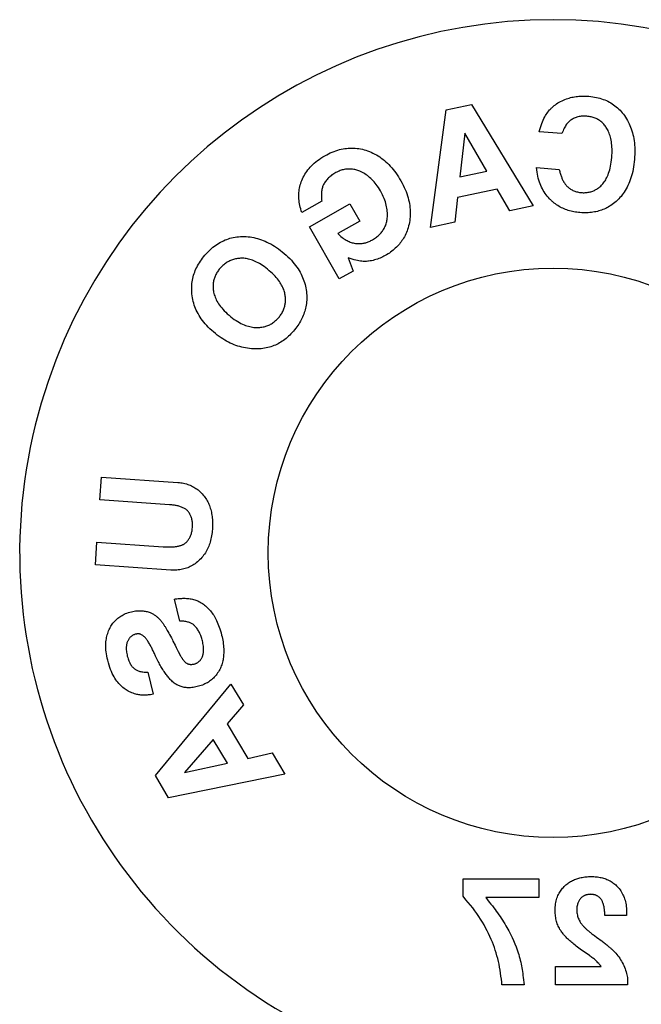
# Model space of a CAD drawing. Header units: inches. Extents: x 0 to 256, y 0 to 165.
# Tile 79 of 88: x 183.12 to 184.62, y 118.58 to 120.95. Entities that reach past the tile are written whole.
import ezdxf

# ---------------------------------------------------------------- set-up
doc = ezdxf.new("R2010")
doc.units = ezdxf.units.IN
doc.header["$LTSCALE"] = 14.05744
doc.header["$MEASUREMENT"] = 0
doc.linetypes.add('HIDDEN', pattern=[0.2, 0.1, -0.1])
doc.layers.get('0').update_dxf_attribs({"linetype": 'CONTINUOUS'})
doc.layers.add('DEFAULT_2', color=8, linetype='HIDDEN')

msp = doc.modelspace()

# ---------------------------------------------------------------- linework, layer by layer
at = {"color": 7, "linetype": 'Continuous'}
msp.add_circle((184.4058, 119.666), 0.6875, dxfattribs=at)
msp.add_arc((184.4058, 119.666), 1.2875, 297.7005, 242.2995, dxfattribs=at)
at = {"layer": 'DEFAULT_2', "color": 8, "linetype": 'HIDDEN'}
for p, q in [((184.1102, 120.4519), (184.148, 120.7358)), ((184.148, 120.7358), (184.2088, 120.7487)), ((184.2088, 120.7487), (184.3582, 120.5043)), ((184.1928, 120.6797), (184.1808, 120.5744)), ((184.2457, 120.5881), (184.1928, 120.6797)), ((184.4274, 120.6785), (184.3726, 120.683)), ((184.366, 120.5964), (184.4208, 120.5918)), ((184.1808, 120.5744), (184.2457, 120.5881)), ((184.2711, 120.544), (184.1755, 120.5238)), ((184.3012, 120.4923), (184.2711, 120.544)), ((184.1755, 120.5238), (184.169, 120.4643)), ((183.8476, 120.515), (183.7998, 120.4879)), ((183.8179, 120.4537), (183.9156, 120.5091)), ((183.9156, 120.5091), (183.9395, 120.467)), ((184.3582, 120.5043), (184.3012, 120.4923)), ((183.8894, 120.3274), (183.8179, 120.4537)), ((183.9395, 120.467), (183.8865, 120.437)), ((184.169, 120.4643), (184.1102, 120.4519)), ((183.9115, 120.3785), (183.9231, 120.3465)), ((183.9231, 120.3465), (183.8894, 120.3274)), ((183.3121, 119.7941), (183.3159, 119.8489)), ((183.3159, 119.8489), (183.5004, 119.836)), ((183.4796, 119.7823), (183.3121, 119.7941)), ((183.3011, 119.6374), (183.3049, 119.6922)), ((183.3049, 119.6922), (183.4649, 119.681)), ((183.483, 119.6246), (183.3011, 119.6374)), ((183.5049, 119.501), (183.4918, 119.5544)), ((183.4744, 119.4788), (183.4762, 119.4758)), ((183.4762, 119.4758), (183.478, 119.4725)), ((183.478, 119.4725), (183.4799, 119.469)), ((183.4799, 119.469), (183.482, 119.465)), ((183.482, 119.465), (183.4844, 119.4606)), ((183.4882, 119.4532), (183.4935, 119.4428)), ((183.5012, 119.4279), (183.5068, 119.4175)), ((183.4277, 119.3779), (183.4408, 119.3245)), ((183.4458, 119.1282), (183.6284, 119.3489)), ((183.6284, 119.3489), (183.6583, 119.2988)), ((183.6583, 119.2988), (183.6191, 119.2536)), ((183.6191, 119.2536), (183.6693, 119.1698)), ((183.5857, 119.2153), (183.5162, 119.1355)), ((183.6197, 119.1583), (183.5857, 119.2153)), ((183.6693, 119.1698), (183.7276, 119.1829)), ((183.7276, 119.1829), (183.7585, 119.1313)), ((183.5162, 119.1355), (183.6197, 119.1583)), ((183.4777, 119.0748), (183.4458, 119.1282)), ((183.7585, 119.1313), (183.4777, 119.0748)), ((184.1886, 118.8367), (184.1886, 118.8786)), ((184.1886, 118.8786), (184.3715, 118.8786)), ((184.3715, 118.8786), (184.3715, 118.8336)), ((184.1956, 118.8286), (184.1886, 118.8367)), ((184.3715, 118.8336), (184.2433, 118.8336)), ((184.5831, 118.7901), (184.5309, 118.7901)), ((184.5833, 118.7946), (184.5832, 118.7933)), ((184.5832, 118.7933), (184.5832, 118.792)), ((184.5833, 118.7991), (184.5833, 118.7972)), ((184.5833, 118.7972), (184.5833, 118.7959)), ((184.5833, 118.7959), (184.5833, 118.7946)), ((184.5057, 118.742), (184.5117, 118.7376)), ((184.5117, 118.7376), (184.5157, 118.7347)), ((184.5157, 118.7347), (184.5196, 118.7318)), ((184.4115, 118.6226), (184.4115, 118.6676)), ((184.4115, 118.6676), (184.5223, 118.6676)), ((184.3359, 118.6226), (184.2825, 118.6226)), ((184.5858, 118.6226), (184.4115, 118.6226)), ((184.5858, 118.6311), (184.5858, 118.6226))]:
    msp.add_line(p, q, dxfattribs=at)
for points in [[(184.4058, 120.7436), (184.4086, 120.746), (184.4114, 120.7482), (184.4144, 120.7503), (184.4175, 120.7524), (184.4207, 120.7543), (184.4241, 120.7562), (184.4275, 120.7579), (184.431, 120.7595), (184.4346, 120.761), (184.4382, 120.7624)], [(184.4382, 120.7624), (184.4415, 120.7634), (184.4447, 120.7644), (184.448, 120.7653), (184.4513, 120.7661), (184.4546, 120.7667), (184.458, 120.7673), (184.4614, 120.7678), (184.4647, 120.7683), (184.4681, 120.7686), (184.4715, 120.7688), (184.4749, 120.769), (184.4784, 120.769), (184.4819, 120.769), (184.4854, 120.7689), (184.489, 120.7688), (184.4926, 120.7685)], [(184.4926, 120.7685), (184.4972, 120.7681), (184.5016, 120.7675), (184.5061, 120.7668), (184.5105, 120.7659), (184.5148, 120.7649), (184.5191, 120.7638), (184.5232, 120.7626), (184.5271, 120.7612), (184.531, 120.7597), (184.5347, 120.7581), (184.5383, 120.7564), (184.5418, 120.7546), (184.5453, 120.7526), (184.5487, 120.7505), (184.552, 120.7483), (184.5553, 120.7459), (184.5585, 120.7433), (184.5616, 120.7407), (184.5646, 120.7378), (184.5676, 120.7349), (184.5704, 120.7318), (184.5731, 120.7286), (184.5757, 120.7254), (184.5782, 120.722)], [(184.3726, 120.683), (184.374, 120.6884), (184.3755, 120.6935), (184.3771, 120.6983), (184.3787, 120.7029), (184.3804, 120.7072), (184.3822, 120.7112), (184.384, 120.715), (184.3858, 120.7186), (184.3877, 120.7219), (184.3896, 120.725), (184.3916, 120.7279), (184.3936, 120.7306), (184.3956, 120.7332), (184.3976, 120.7355)], [(184.3976, 120.7355), (184.3989, 120.737), (184.4003, 120.7384), (184.4016, 120.7397), (184.403, 120.7411), (184.4044, 120.7424), (184.4058, 120.7436)], [(184.4875, 120.7204), (184.4849, 120.7205), (184.4822, 120.7206), (184.4794, 120.7206), (184.4766, 120.7205), (184.4739, 120.7203), (184.4712, 120.72), (184.4686, 120.7195), (184.466, 120.719), (184.4636, 120.7183), (184.4613, 120.7176), (184.4591, 120.7167), (184.4569, 120.7158), (184.4549, 120.7148), (184.4529, 120.7137), (184.4509, 120.7125), (184.4491, 120.7112), (184.4472, 120.7098), (184.4454, 120.7083), (184.4437, 120.7066), (184.442, 120.7049), (184.4403, 120.703), (184.4387, 120.7009), (184.4371, 120.6988), (184.4356, 120.6965), (184.4341, 120.694), (184.4327, 120.6913), (184.4313, 120.6884), (184.4299, 120.6854), (184.4286, 120.682), (184.4274, 120.6785)], [(184.5357, 120.691), (184.5344, 120.6931), (184.533, 120.6952), (184.5315, 120.6972), (184.53, 120.6992), (184.5284, 120.701), (184.5268, 120.7028), (184.525, 120.7045), (184.5233, 120.7062), (184.5215, 120.7077), (184.5196, 120.7091), (184.5177, 120.7104), (184.5158, 120.7117), (184.5138, 120.7128), (184.5118, 120.7139), (184.5097, 120.7149), (184.5075, 120.7158), (184.5052, 120.7167), (184.5028, 120.7175), (184.5004, 120.7182), (184.4979, 120.7188), (184.4954, 120.7193), (184.4928, 120.7198), (184.4902, 120.7201), (184.4875, 120.7204)], [(184.5782, 120.722), (184.5808, 120.7183), (184.5832, 120.7144), (184.5855, 120.7105), (184.5876, 120.7065), (184.5896, 120.7024), (184.5915, 120.6982), (184.5932, 120.694), (184.5948, 120.6896), (184.5963, 120.6852), (184.5976, 120.6806), (184.5988, 120.676), (184.5999, 120.6712), (184.6008, 120.6663), (184.6016, 120.6612), (184.6022, 120.6561), (184.6027, 120.6508), (184.6031, 120.6454), (184.6033, 120.6398), (184.6033, 120.6341), (184.6032, 120.6283), (184.6029, 120.6223), (184.6025, 120.6163)], [(184.5477, 120.6206), (184.5481, 120.6261), (184.5483, 120.6314), (184.5484, 120.6365), (184.5483, 120.6414), (184.5481, 120.646), (184.5478, 120.6504), (184.5473, 120.6547), (184.5467, 120.6588), (184.546, 120.6626), (184.5452, 120.6664), (184.5444, 120.6699), (184.5434, 120.6733), (184.5423, 120.6766), (184.5411, 120.6797), (184.5399, 120.6827), (184.5386, 120.6856), (184.5372, 120.6884), (184.5357, 120.691)], [(183.855, 120.625), (183.8594, 120.6274), (183.8637, 120.6296), (183.8682, 120.6317), (183.8726, 120.6337), (183.8771, 120.6355), (183.8816, 120.6371), (183.886, 120.6385), (183.8903, 120.6397), (183.8946, 120.6408), (183.8988, 120.6416), (183.9029, 120.6423), (183.9071, 120.6429), (183.9113, 120.6433), (183.9156, 120.6436), (183.9199, 120.6436), (183.9242, 120.6436), (183.9284, 120.6433), (183.9327, 120.6429), (183.937, 120.6423), (183.9413, 120.6415), (183.9455, 120.6406), (183.9496, 120.6395), (183.9538, 120.6383), (183.9578, 120.6369)], [(183.7994, 120.5653), (183.8011, 120.5692), (183.8029, 120.573), (183.8048, 120.5767), (183.8069, 120.5803), (183.8092, 120.5838), (183.8116, 120.5873), (183.8141, 120.5907), (183.8168, 120.5941), (183.8197, 120.5974), (183.8228, 120.6006), (183.826, 120.6039), (183.8295, 120.607), (183.8332, 120.6101), (183.837, 120.6132), (183.8411, 120.6162), (183.8455, 120.6192), (183.8501, 120.6221), (183.855, 120.625)], [(183.9578, 120.6369), (183.9624, 120.6352), (183.9668, 120.6333), (183.9712, 120.6313), (183.9754, 120.6292), (183.9795, 120.6269), (183.9835, 120.6245), (183.9874, 120.622), (183.9913, 120.6193), (183.995, 120.6165), (183.9987, 120.6135), (184.0024, 120.6103), (184.006, 120.607), (184.0095, 120.6036), (184.013, 120.5999), (184.0164, 120.5961), (184.0197, 120.5921), (184.023, 120.588), (184.0262, 120.5837), (184.0294, 120.5791), (184.0325, 120.5744), (184.0355, 120.5695), (184.0385, 120.5644)], [(184.5243, 120.5554), (184.5261, 120.5575), (184.5279, 120.5597), (184.5296, 120.5621), (184.5313, 120.5645), (184.5329, 120.5671), (184.5344, 120.5699), (184.5359, 120.5728), (184.5374, 120.5759), (184.5388, 120.5792), (184.5401, 120.5828), (184.5414, 120.5866), (184.5426, 120.5906), (184.5437, 120.5949), (184.5447, 120.5995), (184.5456, 120.6044), (184.5465, 120.6096), (184.5471, 120.615), (184.5477, 120.6206)], [(184.6025, 120.6163), (184.6019, 120.61), (184.6012, 120.6039), (184.6003, 120.5981), (184.5993, 120.5925), (184.5981, 120.587), (184.5969, 120.5817), (184.5955, 120.5766), (184.594, 120.5716), (184.5923, 120.5668), (184.5906, 120.5621), (184.5887, 120.5576), (184.5867, 120.5532), (184.5846, 120.549), (184.5824, 120.545), (184.5802, 120.5411), (184.5778, 120.5373), (184.5753, 120.5337), (184.5727, 120.5303), (184.57, 120.5269), (184.5672, 120.5238), (184.5644, 120.5207), (184.5614, 120.5177)], [(183.9397, 120.5875), (183.9373, 120.5884), (183.9348, 120.5893), (183.9323, 120.5902), (183.9297, 120.5909), (183.9272, 120.5915), (183.9246, 120.592), (183.922, 120.5924), (183.9195, 120.5927), (183.917, 120.5929), (183.9144, 120.5929), (183.9119, 120.5929), (183.9095, 120.5928), (183.907, 120.5925), (183.9045, 120.5922), (183.902, 120.5918), (183.8995, 120.5912), (183.897, 120.5906), (183.8945, 120.5898), (183.8919, 120.589), (183.8893, 120.588), (183.8868, 120.5869), (183.8842, 120.5857), (183.8817, 120.5844), (183.8792, 120.5831)], [(184.3974, 120.521), (184.3946, 120.524), (184.3919, 120.5272), (184.3894, 120.5305), (184.3869, 120.534), (184.3846, 120.5375), (184.3823, 120.5411), (184.3802, 120.5449), (184.3783, 120.5489), (184.3764, 120.5529), (184.3747, 120.5572), (184.3731, 120.5615), (184.3716, 120.566), (184.3703, 120.5707), (184.3691, 120.5755), (184.3681, 120.5805), (184.3672, 120.5856), (184.3665, 120.5909), (184.366, 120.5964)], [(184.4208, 120.5918), (184.4213, 120.5894), (184.4219, 120.5871), (184.4225, 120.5848), (184.4232, 120.5826), (184.4238, 120.5805), (184.4245, 120.5784), (184.4252, 120.5764), (184.4259, 120.5744), (184.4267, 120.5725), (184.4274, 120.5706), (184.4282, 120.5688), (184.429, 120.5671), (184.4298, 120.5654), (184.4307, 120.5638), (184.4315, 120.5623), (184.4324, 120.5608), (184.4333, 120.5593), (184.4343, 120.5578), (184.4353, 120.5564), (184.4364, 120.555), (184.4375, 120.5537), (184.4387, 120.5523), (184.4399, 120.5511), (184.4412, 120.5498)], [(183.8792, 120.5831), (183.8768, 120.5817), (183.8744, 120.5801), (183.8721, 120.5786), (183.8699, 120.5769), (183.8678, 120.5752), (183.8658, 120.5735), (183.8639, 120.5716), (183.862, 120.5698), (183.8603, 120.5678), (183.8587, 120.5659), (183.8571, 120.5638), (183.8557, 120.5618), (183.8543, 120.5597), (183.853, 120.5576)], [(183.989, 120.5402), (183.9866, 120.5443), (183.9841, 120.5483), (183.9816, 120.552), (183.9791, 120.5555), (183.9765, 120.5589), (183.9739, 120.562), (183.9712, 120.5649), (183.9686, 120.5677), (183.9659, 120.5703), (183.9631, 120.5728), (183.9604, 120.5751), (183.9576, 120.5772), (183.9547, 120.5793), (183.9518, 120.5812), (183.9488, 120.5829), (183.9459, 120.5846), (183.9428, 120.5861), (183.9397, 120.5875)], [(183.7998, 120.4879), (183.7982, 120.4923), (183.7969, 120.4965), (183.7957, 120.5007), (183.7947, 120.5048), (183.7939, 120.5089), (183.7932, 120.5129), (183.7927, 120.5168), (183.7923, 120.5207), (183.7921, 120.5246), (183.792, 120.5284), (183.7921, 120.5322), (183.7923, 120.536), (183.7927, 120.5397), (183.7932, 120.5434), (183.7939, 120.5471), (183.7947, 120.5508), (183.7956, 120.5544), (183.7967, 120.5581), (183.798, 120.5617), (183.7994, 120.5653)], [(183.853, 120.5576), (183.8521, 120.5559), (183.8513, 120.5541), (183.8505, 120.5522), (183.8497, 120.5503), (183.8491, 120.5482), (183.8485, 120.5461), (183.848, 120.5438), (183.8475, 120.5413), (183.8471, 120.5387), (183.8468, 120.5359), (183.8467, 120.5329), (183.8466, 120.5297), (183.8466, 120.5263), (183.8468, 120.5227), (183.8471, 120.5189), (183.8476, 120.515)], [(184.0385, 120.5644), (184.0415, 120.5591), (184.0442, 120.5538), (184.0466, 120.5486), (184.0489, 120.5435), (184.0509, 120.5385), (184.0528, 120.5335), (184.0544, 120.5286), (184.0559, 120.5237), (184.0572, 120.5189), (184.0583, 120.5141), (184.0592, 120.5093), (184.06, 120.5046), (184.0605, 120.5), (184.0609, 120.4954), (184.0612, 120.4908), (184.0612, 120.4863), (184.0611, 120.4818), (184.0608, 120.4774), (184.0604, 120.4729), (184.0598, 120.4686), (184.0591, 120.4642), (184.0582, 120.4599)], [(184.4412, 120.5498), (184.4429, 120.5484), (184.4446, 120.547), (184.4463, 120.5457), (184.4482, 120.5445), (184.45, 120.5433), (184.452, 120.5423), (184.454, 120.5413), (184.456, 120.5404), (184.4581, 120.5395), (184.4603, 120.5388), (184.4625, 120.5381), (184.4648, 120.5375), (184.4671, 120.537), (184.4694, 120.5366), (184.4717, 120.5363), (184.4741, 120.5361)], [(184.4741, 120.5361), (184.4765, 120.5359), (184.4789, 120.5358), (184.4813, 120.5358), (184.4837, 120.5359), (184.4861, 120.5361), (184.4885, 120.5363), (184.4908, 120.5367), (184.493, 120.5371), (184.4952, 120.5376), (184.4974, 120.5382), (184.4995, 120.5388), (184.5016, 120.5396), (184.5036, 120.5404), (184.5056, 120.5413), (184.5076, 120.5423), (184.5095, 120.5434), (184.5115, 120.5446), (184.5134, 120.5459), (184.5153, 120.5472), (184.5172, 120.5487), (184.5191, 120.5503), (184.5209, 120.5519), (184.5226, 120.5536), (184.5243, 120.5554)], [(184.0052, 120.4712), (184.0057, 120.4743), (184.006, 120.4776), (184.0061, 120.4808), (184.0062, 120.4841), (184.0061, 120.4875), (184.0058, 120.4909), (184.0054, 120.4945), (184.0049, 120.4981), (184.0042, 120.5018), (184.0033, 120.5056), (184.0023, 120.5095), (184.001, 120.5135), (183.9996, 120.5177), (183.9979, 120.522), (183.996, 120.5264), (183.9939, 120.5309), (183.9916, 120.5355), (183.989, 120.5402)], [(184.4058, 120.5131), (184.4044, 120.5143), (184.403, 120.5155), (184.4016, 120.5168), (184.4002, 120.5182), (184.3988, 120.5196), (184.3974, 120.521)], [(184.4708, 120.4878), (184.4672, 120.4881), (184.4636, 120.4886), (184.46, 120.4891), (184.4564, 120.4897), (184.4529, 120.4904), (184.4493, 120.4912), (184.4459, 120.4921), (184.4425, 120.4931), (184.4391, 120.4942), (184.4358, 120.4954), (184.4326, 120.4967), (184.4295, 120.4981), (184.4264, 120.4995), (184.4233, 120.5011), (184.4203, 120.5028), (184.4174, 120.5046), (184.4144, 120.5065), (184.4115, 120.5085), (184.4087, 120.5107), (184.4058, 120.5131)], [(184.5614, 120.5177), (184.5583, 120.5149), (184.5552, 120.5121), (184.5521, 120.5096), (184.5489, 120.5073), (184.5457, 120.5051), (184.5425, 120.503), (184.5393, 120.5012), (184.5361, 120.4994), (184.5329, 120.4978), (184.5296, 120.4963), (184.5263, 120.495), (184.523, 120.4937), (184.5196, 120.4926), (184.5162, 120.4916), (184.5128, 120.4907), (184.5093, 120.4899), (184.5058, 120.4892), (184.5022, 120.4886), (184.4985, 120.4881), (184.4948, 120.4878), (184.491, 120.4875), (184.4872, 120.4873), (184.4832, 120.4873), (184.4792, 120.4873), (184.475, 120.4875), (184.4708, 120.4878)], [(183.97, 120.4221), (183.9724, 120.4236), (183.9748, 120.4251), (183.9771, 120.4266), (183.9793, 120.4282), (183.9815, 120.4299), (183.9836, 120.4317), (183.9855, 120.4335), (183.9874, 120.4353), (183.9892, 120.4371), (183.9908, 120.439), (183.9924, 120.4409), (183.9939, 120.4429), (183.9953, 120.4449), (183.9966, 120.447), (183.9979, 120.4492), (183.9991, 120.4514), (184.0001, 120.4537), (184.0012, 120.456), (184.0021, 120.4585), (184.0029, 120.4609), (184.0036, 120.4635), (184.0043, 120.466), (184.0048, 120.4686), (184.0052, 120.4712)], [(184.0582, 120.4599), (184.0571, 120.4555), (184.056, 120.4513), (184.0547, 120.4473), (184.0533, 120.4435), (184.0518, 120.4398), (184.0503, 120.4362), (184.0486, 120.4327), (184.0469, 120.4294), (184.0451, 120.4262), (184.0432, 120.4231), (184.0412, 120.4201), (184.0391, 120.4172), (184.037, 120.4144), (184.0348, 120.4117), (184.0325, 120.4091), (184.0301, 120.4065), (184.0276, 120.404), (184.025, 120.4015), (184.0224, 120.3991), (184.0196, 120.3968), (184.0167, 120.3945), (184.0138, 120.3923), (184.0107, 120.3901), (184.0075, 120.388), (184.0041, 120.386), (184.0007, 120.3839)], [(183.5652, 120.3846), (183.5682, 120.388), (183.5713, 120.3914), (183.5745, 120.3946), (183.5779, 120.3978), (183.5813, 120.4009), (183.5849, 120.4039), (183.5884, 120.4067), (183.5921, 120.4093), (183.5957, 120.4118), (183.5994, 120.4141), (183.6031, 120.4162), (183.6068, 120.4181), (183.6105, 120.4199), (183.6143, 120.4216), (183.6181, 120.4231), (183.622, 120.4244), (183.6259, 120.4256), (183.6299, 120.4267), (183.634, 120.4276), (183.6382, 120.4284), (183.6424, 120.429), (183.6468, 120.4295), (183.6512, 120.4298), (183.6557, 120.43)], [(183.6557, 120.43), (183.6604, 120.4299), (183.6652, 120.4298), (183.6698, 120.4294), (183.6745, 120.4289), (183.6791, 120.4282), (183.6836, 120.4273), (183.6882, 120.4263), (183.6927, 120.4251), (183.6972, 120.4238), (183.7017, 120.4222), (183.7062, 120.4205), (183.7108, 120.4186), (183.7153, 120.4166), (183.7199, 120.4143), (183.7245, 120.4119), (183.729, 120.4092), (183.7337, 120.4064), (183.7383, 120.4033), (183.7429, 120.4001), (183.7476, 120.3966), (183.7522, 120.3929), (183.7569, 120.389)], [(183.8865, 120.437), (183.889, 120.4345), (183.8915, 120.4321), (183.8939, 120.43), (183.8964, 120.4279), (183.8988, 120.4261), (183.9012, 120.4244), (183.9037, 120.4228), (183.9061, 120.4213), (183.9086, 120.42), (183.911, 120.4188), (183.9135, 120.4177), (183.9159, 120.4167), (183.9184, 120.4159), (183.9209, 120.4151), (183.9234, 120.4144), (183.926, 120.4139)], [(183.926, 120.4139), (183.9286, 120.4134), (183.9312, 120.4131), (183.9337, 120.4129), (183.9361, 120.4128), (183.9385, 120.4128), (183.9408, 120.4129), (183.943, 120.413), (183.9452, 120.4133), (183.9473, 120.4137), (183.9495, 120.4141), (183.9516, 120.4146), (183.9537, 120.4151), (183.9558, 120.4158), (183.9578, 120.4165), (183.9599, 120.4173), (183.962, 120.4182), (183.964, 120.4191), (183.966, 120.4201), (183.968, 120.4211), (183.97, 120.4221)], [(183.534, 120.2912), (183.5337, 120.2954), (183.5335, 120.2996), (183.5335, 120.3038), (183.5336, 120.308), (183.5338, 120.3122), (183.5342, 120.3164), (183.5347, 120.3205), (183.5354, 120.3246), (183.5362, 120.3286), (183.5372, 120.3326), (183.5382, 120.3365), (183.5395, 120.3403), (183.5408, 120.3441), (183.5423, 120.3479), (183.5439, 120.3517), (183.5457, 120.3554), (183.5476, 120.3592), (183.5497, 120.3629), (183.552, 120.3667), (183.5544, 120.3704), (183.5569, 120.374), (183.5596, 120.3776), (183.5623, 120.3812), (183.5652, 120.3846)], [(183.6541, 120.3774), (183.6515, 120.3774), (183.649, 120.3772), (183.6465, 120.377), (183.644, 120.3767), (183.6415, 120.3763), (183.639, 120.3758), (183.6366, 120.3752), (183.6343, 120.3745), (183.6319, 120.3738), (183.6297, 120.373), (183.6274, 120.3721), (183.6252, 120.3711), (183.6231, 120.37), (183.6209, 120.3689), (183.6188, 120.3677), (183.6168, 120.3663), (183.6148, 120.3649), (183.6128, 120.3635), (183.6108, 120.3619), (183.6089, 120.3602), (183.607, 120.3585), (183.6052, 120.3567), (183.6035, 120.3548), (183.6018, 120.3529)], [(183.7209, 120.3475), (183.7167, 120.351), (183.7126, 120.3542), (183.7086, 120.3572), (183.7047, 120.3599), (183.7009, 120.3623), (183.6972, 120.3646), (183.6937, 120.3666), (183.6902, 120.3684), (183.6868, 120.37), (183.6835, 120.3714), (183.6802, 120.3727), (183.6771, 120.3738), (183.674, 120.3747), (183.671, 120.3755), (183.668, 120.3761), (183.6651, 120.3766), (183.6623, 120.377), (183.6595, 120.3773), (183.6568, 120.3774), (183.6541, 120.3774)], [(183.7569, 120.389), (183.7615, 120.385), (183.7659, 120.3808), (183.7701, 120.3767), (183.7741, 120.3725), (183.7778, 120.3683), (183.7813, 120.3641), (183.7845, 120.3599), (183.7875, 120.3558), (183.7903, 120.3517), (183.7928, 120.3476), (183.7952, 120.3435), (183.7974, 120.3394), (183.7994, 120.3353), (183.8012, 120.3312), (183.8029, 120.3271), (183.8044, 120.3229), (183.8058, 120.3186), (183.8071, 120.3144), (183.8081, 120.31), (183.809, 120.3057), (183.8098, 120.3014), (183.8104, 120.297)], [(183.9607, 120.3704), (183.9584, 120.3701), (183.9559, 120.3699), (183.9532, 120.3698), (183.9504, 120.3698), (183.9474, 120.3699), (183.9443, 120.3702), (183.941, 120.3706), (183.9374, 120.3711), (183.9337, 120.3718), (183.9297, 120.3727), (183.9255, 120.3738), (183.9211, 120.3751), (183.9164, 120.3767), (183.9115, 120.3785)], [(184.0007, 120.3839), (183.9977, 120.3823), (183.9946, 120.3807), (183.9915, 120.3792), (183.9882, 120.3778), (183.985, 120.3766), (183.9817, 120.3754), (183.9783, 120.3743), (183.9749, 120.3733), (183.9714, 120.3724), (183.9679, 120.3716), (183.9643, 120.371), (183.9607, 120.3704)], [(183.6018, 120.3529), (183.6001, 120.3509), (183.5986, 120.3489), (183.5971, 120.3469), (183.5957, 120.3448), (183.5944, 120.3427), (183.5931, 120.3406), (183.592, 120.3384), (183.5909, 120.3362), (183.59, 120.3341), (183.5891, 120.3318), (183.5883, 120.3296), (183.5876, 120.3274), (183.587, 120.3251), (183.5864, 120.3228), (183.586, 120.3205), (183.5856, 120.3181), (183.5854, 120.3157), (183.5852, 120.3133), (183.5851, 120.3109), (183.5851, 120.3084), (183.5852, 120.3059), (183.5854, 120.3034), (183.5856, 120.301), (183.586, 120.2985)], [(183.7591, 120.2884), (183.7587, 120.2911), (183.7581, 120.2937), (183.7574, 120.2963), (183.7566, 120.299), (183.7557, 120.3017), (183.7546, 120.3043), (183.7535, 120.3071), (183.7521, 120.3098), (183.7507, 120.3126), (183.749, 120.3155), (183.7472, 120.3184), (183.7452, 120.3214), (183.743, 120.3244), (183.7405, 120.3276), (183.7378, 120.3308), (183.7349, 120.334), (183.7318, 120.3373), (183.7284, 120.3407), (183.7248, 120.3441), (183.7209, 120.3475)], [(183.5863, 120.1994), (183.5818, 120.2034), (183.5775, 120.2074), (183.5735, 120.2113), (183.5697, 120.2154), (183.5661, 120.2194), (183.5627, 120.2234), (183.5596, 120.2274), (183.5566, 120.2315), (183.5539, 120.2355), (183.5513, 120.2396), (183.5489, 120.2437), (183.5467, 120.2478), (183.5447, 120.2519), (183.5428, 120.2561), (183.5412, 120.2603), (183.5396, 120.2645), (183.5383, 120.2688), (183.5371, 120.2732), (183.5361, 120.2776), (183.5352, 120.2821), (183.5345, 120.2866), (183.534, 120.2912)], [(183.586, 120.2985), (183.5865, 120.2955), (183.5872, 120.2925), (183.588, 120.2895), (183.589, 120.2865), (183.5901, 120.2834), (183.5914, 120.2803), (183.5929, 120.2772), (183.5945, 120.2741), (183.5963, 120.2709), (183.5984, 120.2676), (183.6006, 120.2643), (183.6031, 120.261), (183.6059, 120.2576), (183.6088, 120.2542), (183.6121, 120.2507), (183.6156, 120.2472), (183.6194, 120.2436), (183.6236, 120.2399)], [(183.7435, 120.2343), (183.7451, 120.2362), (183.7466, 120.2382), (183.7481, 120.2402), (183.7495, 120.2423), (183.7508, 120.2444), (183.752, 120.2465), (183.7532, 120.2487), (183.7542, 120.2508), (183.7552, 120.253), (183.7561, 120.2552), (183.7568, 120.2574), (183.7575, 120.2596), (183.7581, 120.2618), (183.7587, 120.264), (183.7591, 120.2663), (183.7595, 120.2686), (183.7597, 120.271), (183.7599, 120.2734), (183.76, 120.2759), (183.76, 120.2784), (183.7599, 120.2809), (183.7598, 120.2834), (183.7595, 120.2859), (183.7591, 120.2884)], [(183.8104, 120.297), (183.8109, 120.2926), (183.8112, 120.2883), (183.8113, 120.2841), (183.8113, 120.2799), (183.8111, 120.2759), (183.8108, 120.2719), (183.8104, 120.2681), (183.8098, 120.2643), (183.8092, 120.2605), (183.8084, 120.2569), (183.8075, 120.2532), (183.8064, 120.2496), (183.8053, 120.2461), (183.804, 120.2425), (183.8026, 120.2391), (183.8011, 120.2356), (183.7995, 120.2322), (183.7978, 120.2287), (183.7959, 120.2253), (183.7939, 120.2219), (183.7918, 120.2185), (183.7896, 120.2151), (183.7872, 120.2117), (183.7846, 120.2083), (183.7819, 120.2049), (183.779, 120.2015)], [(183.6236, 120.2399), (183.6279, 120.2363), (183.6321, 120.233), (183.6364, 120.2299), (183.6405, 120.2271), (183.6446, 120.2246), (183.6486, 120.2223), (183.6524, 120.2202), (183.6562, 120.2184), (183.6599, 120.2168), (183.6635, 120.2154), (183.667, 120.2142), (183.6704, 120.2132), (183.6738, 120.2123), (183.6771, 120.2116), (183.6803, 120.211), (183.6836, 120.2106), (183.6868, 120.2103), (183.69, 120.2102)], [(183.69, 120.2102), (183.6926, 120.2102), (183.6953, 120.2103), (183.6979, 120.2104), (183.7005, 120.2107), (183.7031, 120.211), (183.7057, 120.2115), (183.7082, 120.212), (183.7106, 120.2127), (183.7129, 120.2134), (183.7152, 120.2141), (183.7175, 120.215), (183.7197, 120.216), (183.7218, 120.217), (183.724, 120.2181), (183.7261, 120.2193), (183.7282, 120.2207), (183.7302, 120.2221), (183.7323, 120.2236), (183.7343, 120.2252), (183.7362, 120.2269), (183.7381, 120.2286), (183.74, 120.2305), (183.7417, 120.2323), (183.7435, 120.2343)], [(183.6872, 120.1584), (183.6824, 120.1586), (183.6777, 120.1589), (183.673, 120.1594), (183.6683, 120.16), (183.6636, 120.1608), (183.6589, 120.1617), (183.6543, 120.1628), (183.6497, 120.1641), (183.6451, 120.1655), (183.6404, 120.1671), (183.6358, 120.1688), (183.6312, 120.1707), (183.6267, 120.1728), (183.6221, 120.1751), (183.6176, 120.1775), (183.6132, 120.18), (183.6087, 120.1828), (183.6043, 120.1857), (183.5998, 120.1888), (183.5953, 120.1921), (183.5908, 120.1957), (183.5863, 120.1994)], [(183.779, 120.2015), (183.7761, 120.1981), (183.7732, 120.195), (183.7702, 120.192), (183.7673, 120.1891), (183.7643, 120.1865), (183.7612, 120.1839), (183.7582, 120.1815), (183.7551, 120.1792), (183.752, 120.177), (183.7488, 120.1749), (183.7456, 120.173), (183.7423, 120.1712), (183.7389, 120.1695), (183.7355, 120.1679), (183.7321, 120.1664), (183.7285, 120.165), (183.7249, 120.1638), (183.7212, 120.1627), (183.7174, 120.1616), (183.7134, 120.1608), (183.7094, 120.16), (183.7052, 120.1594), (183.701, 120.1589), (183.6965, 120.1586), (183.692, 120.1584), (183.6872, 120.1584)], [(183.5004, 119.836), (183.5038, 119.8357), (183.5072, 119.8353), (183.5106, 119.8348), (183.514, 119.8341), (183.5173, 119.8334), (183.5206, 119.8325), (183.5238, 119.8315), (183.5269, 119.8305), (183.5299, 119.8293), (183.5328, 119.828), (183.5356, 119.8266), (183.5384, 119.8251), (183.5411, 119.8235), (183.5438, 119.8218), (183.5465, 119.8199), (183.5491, 119.8179), (183.5517, 119.8158), (183.5542, 119.8134), (183.5567, 119.811), (183.5591, 119.8084), (183.5614, 119.8057), (183.5637, 119.8029)], [(183.5258, 119.7649), (183.5251, 119.7659), (183.5242, 119.7669), (183.5232, 119.768), (183.522, 119.7691), (183.5207, 119.7702), (183.5193, 119.7713), (183.5177, 119.7723), (183.5161, 119.7733), (183.5143, 119.7743), (183.5125, 119.7752), (183.5106, 119.776), (183.5086, 119.7768), (183.5066, 119.7775), (183.5046, 119.7781), (183.5026, 119.7787), (183.5005, 119.7793), (183.4984, 119.7797), (183.4963, 119.7802), (183.4942, 119.7806), (183.4922, 119.7809), (183.4901, 119.7812), (183.488, 119.7815), (183.4859, 119.7817), (183.4838, 119.782), (183.4817, 119.7821), (183.4796, 119.7823)], [(183.5637, 119.8029), (183.5656, 119.8003), (183.5674, 119.7976), (183.5691, 119.7949), (183.5708, 119.7921), (183.5723, 119.7893), (183.5737, 119.7864), (183.575, 119.7834), (183.5763, 119.7804), (183.5774, 119.7773), (183.5785, 119.7741), (183.5794, 119.7709), (183.5803, 119.7676), (183.5811, 119.7643), (183.5817, 119.7609), (183.5823, 119.7575), (183.5828, 119.754), (183.5832, 119.7503), (183.5835, 119.7466), (183.5837, 119.7428), (183.5839, 119.7389), (183.5839, 119.735), (183.5838, 119.731), (183.5837, 119.7269), (183.5834, 119.7228)], [(183.5352, 119.7271), (183.5354, 119.7299), (183.5354, 119.7326), (183.5354, 119.7352), (183.5353, 119.7377), (183.5351, 119.7401), (183.5348, 119.7424), (183.5344, 119.7446), (183.534, 119.7467), (183.5335, 119.7488), (183.5329, 119.7508), (183.5323, 119.7527), (183.5316, 119.7546), (183.5308, 119.7564), (183.53, 119.7582), (183.529, 119.7599), (183.528, 119.7616), (183.527, 119.7633), (183.5258, 119.7649)], [(183.5208, 119.6918), (183.5222, 119.6933), (183.5235, 119.6948), (183.5247, 119.6964), (183.5259, 119.6981), (183.527, 119.6997), (183.528, 119.7014), (183.529, 119.7032), (183.5298, 119.705), (183.5307, 119.7069), (183.5314, 119.7088), (183.5321, 119.7108), (183.5328, 119.7129), (183.5334, 119.715), (183.5339, 119.7172), (183.5343, 119.7196), (183.5347, 119.722), (183.535, 119.7245), (183.5352, 119.7271)], [(183.5834, 119.7228), (183.5831, 119.719), (183.5827, 119.7151), (183.5822, 119.7112), (183.5816, 119.7073), (183.5809, 119.7034), (183.58, 119.6996), (183.5791, 119.6959), (183.5781, 119.6923), (183.577, 119.6888), (183.5758, 119.6853), (183.5745, 119.682), (183.5731, 119.6787), (183.5716, 119.6755), (183.57, 119.6724), (183.5683, 119.6693), (183.5665, 119.6663), (183.5645, 119.6632), (183.5624, 119.6603), (183.5602, 119.6574), (183.5578, 119.6545), (183.5553, 119.6518), (183.5527, 119.6491)], [(183.4649, 119.681), (183.4675, 119.6808), (183.47, 119.6807), (183.4726, 119.6806), (183.4753, 119.6805), (183.4779, 119.6805), (183.4804, 119.6805), (183.483, 119.6805), (183.4854, 119.6806), (183.4877, 119.6807), (183.4899, 119.6808), (183.4921, 119.681), (183.4941, 119.6812), (183.496, 119.6815), (183.4979, 119.6818), (183.4996, 119.6821), (183.5013, 119.6824), (183.5029, 119.6828), (183.5044, 119.6831), (183.5059, 119.6835), (183.5072, 119.6839), (183.5086, 119.6844), (183.5099, 119.6849), (183.5111, 119.6854), (183.5123, 119.6859), (183.5135, 119.6865), (183.5146, 119.6871), (183.5158, 119.6877), (183.5169, 119.6884), (183.5179, 119.6892), (183.5189, 119.69), (183.5199, 119.6909), (183.5208, 119.6918)], [(183.5527, 119.6491), (183.5501, 119.6466), (183.5474, 119.6442), (183.5446, 119.642), (183.5418, 119.6399), (183.539, 119.6379), (183.5361, 119.6361), (183.5332, 119.6344), (183.5302, 119.6329), (183.5272, 119.6315), (183.5242, 119.6303), (183.5212, 119.6291), (183.518, 119.6281), (183.5148, 119.6272), (183.5116, 119.6264), (183.5082, 119.6258), (183.5047, 119.6252), (183.5011, 119.6248), (183.4975, 119.6245), (183.4939, 119.6243), (183.4902, 119.6243), (183.4866, 119.6244), (183.483, 119.6246)], [(183.4918, 119.5544), (183.4947, 119.5548), (183.4977, 119.5552), (183.5006, 119.5555), (183.5035, 119.5558), (183.5064, 119.556), (183.5094, 119.5562), (183.5123, 119.5563), (183.5152, 119.5563), (183.5181, 119.5563), (183.5211, 119.5562), (183.524, 119.556), (183.5269, 119.5557), (183.5297, 119.5553), (183.5326, 119.5549), (183.5353, 119.5543), (183.538, 119.5537), (183.5407, 119.553), (183.5432, 119.5521), (183.5457, 119.5512), (183.548, 119.5502)], [(183.548, 119.5502), (183.551, 119.5487), (183.5539, 119.5472), (183.5567, 119.5456), (183.5594, 119.5438), (183.562, 119.542), (183.5646, 119.5401), (183.5671, 119.538), (183.5695, 119.5359), (183.5719, 119.5337), (183.5742, 119.5313), (183.5765, 119.5289), (183.5788, 119.5263), (183.5809, 119.5236), (183.5831, 119.5207)], [(183.3357, 119.4837), (183.337, 119.4862), (183.3385, 119.4888), (183.3401, 119.4913), (183.3417, 119.4937), (183.3435, 119.4961), (183.3453, 119.4984), (183.3472, 119.5006), (183.3492, 119.5027), (183.3512, 119.5047), (183.3533, 119.5066), (183.3555, 119.5084), (183.3578, 119.5102), (183.3601, 119.5118), (183.3626, 119.5135), (183.3653, 119.515), (183.368, 119.5165), (183.3709, 119.518), (183.374, 119.5193), (183.3773, 119.5206), (183.3807, 119.5218), (183.3842, 119.5229), (183.3879, 119.5238)], [(183.3879, 119.5238), (183.3912, 119.5246), (183.3945, 119.5252), (183.3978, 119.5257), (183.4011, 119.526), (183.4043, 119.5263), (183.4074, 119.5263), (183.4105, 119.5263), (183.4136, 119.5262)], [(183.4136, 119.5262), (183.4163, 119.5259), (183.419, 119.5256), (183.4215, 119.5252), (183.424, 119.5247), (183.4264, 119.5241), (183.4288, 119.5235), (183.431, 119.5227), (183.4331, 119.5219)], [(183.4331, 119.5219), (183.4349, 119.5212), (183.4366, 119.5204), (183.4382, 119.5196), (183.4399, 119.5187), (183.4415, 119.5177), (183.4431, 119.5167), (183.4446, 119.5156), (183.4461, 119.5145), (183.4476, 119.5134), (183.4491, 119.5122), (183.4505, 119.511), (183.4519, 119.5097), (183.4533, 119.5084), (183.4547, 119.5071), (183.4561, 119.5056), (183.4575, 119.5041)], [(183.4575, 119.5041), (183.4588, 119.5027), (183.46, 119.5012), (183.4611, 119.4997), (183.4622, 119.4983), (183.4633, 119.4968), (183.4643, 119.4953), (183.4653, 119.4938), (183.4663, 119.4923), (183.4673, 119.4908), (183.4682, 119.4893), (183.4691, 119.4879), (183.47, 119.4864), (183.4709, 119.4848), (183.4718, 119.4833), (183.4727, 119.4818), (183.4736, 119.4803), (183.4744, 119.4788)], [(183.5414, 119.4894), (183.5402, 119.4906), (183.539, 119.4917), (183.5377, 119.4927), (183.5363, 119.4937), (183.5348, 119.4946), (183.5333, 119.4955), (183.5317, 119.4963), (183.53, 119.4971), (183.5281, 119.4978), (183.5262, 119.4985), (183.5241, 119.4991), (183.5218, 119.4997), (183.5194, 119.5001), (183.5169, 119.5005), (183.5142, 119.5008), (183.5113, 119.501), (183.5082, 119.501), (183.5049, 119.501)], [(183.5831, 119.5207), (183.5849, 119.5181), (183.5868, 119.5153), (183.5886, 119.5123), (183.5903, 119.5092), (183.5921, 119.5059), (183.5937, 119.5025), (183.5954, 119.4988), (183.597, 119.495), (183.5986, 119.491), (183.6001, 119.4867), (183.6016, 119.4823), (183.603, 119.4776), (183.6044, 119.4727), (183.6057, 119.4676)], [(183.3308, 119.4066), (183.3296, 119.412), (183.3285, 119.4172), (183.3277, 119.4221), (183.3271, 119.4268), (183.3266, 119.4314), (183.3263, 119.4357), (183.3262, 119.4399), (183.3262, 119.4439), (183.3264, 119.4477), (183.3266, 119.4514), (183.327, 119.455), (183.3275, 119.4585), (183.3281, 119.4619), (183.3289, 119.4652), (183.3297, 119.4684), (183.3307, 119.4716), (183.3317, 119.4747), (183.3329, 119.4777), (183.3342, 119.4807), (183.3357, 119.4837)], [(183.5593, 119.4536), (183.5586, 119.4564), (183.5578, 119.4591), (183.557, 119.4618), (183.5561, 119.4644), (183.5552, 119.4669), (183.5542, 119.4694), (183.5532, 119.4717), (183.5521, 119.474), (183.551, 119.4761), (183.5498, 119.4782), (183.5486, 119.4802), (183.5473, 119.4822), (183.5459, 119.4841), (183.5445, 119.4859), (183.543, 119.4877), (183.5414, 119.4894)], [(183.379, 119.4532), (183.3784, 119.4517), (183.3778, 119.4501), (183.3773, 119.4485), (183.3768, 119.4468), (183.3764, 119.445), (183.3761, 119.4431), (183.3758, 119.441), (183.3757, 119.4389), (183.3756, 119.4366), (183.3756, 119.4342), (183.3757, 119.4317), (183.3759, 119.429), (183.3763, 119.4262), (183.3768, 119.4232), (183.3774, 119.42), (183.3781, 119.4167)], [(183.3983, 119.4698), (183.3969, 119.4694), (183.3956, 119.469), (183.3943, 119.4685), (183.393, 119.4679), (183.3918, 119.4673), (183.3907, 119.4666), (183.3895, 119.4659), (183.3884, 119.4651), (183.3873, 119.4643), (183.3863, 119.4634), (183.3853, 119.4624), (183.3843, 119.4613), (183.3834, 119.4602), (183.3825, 119.459), (183.3816, 119.4577), (183.3807, 119.4563), (183.3798, 119.4548), (183.379, 119.4532)], [(183.411, 119.469), (183.4103, 119.4693), (183.4096, 119.4696), (183.4088, 119.4698), (183.408, 119.47), (183.4073, 119.4702), (183.4065, 119.4703), (183.4057, 119.4704), (183.4049, 119.4705), (183.4041, 119.4705), (183.4033, 119.4705), (183.4025, 119.4704), (183.4017, 119.4704), (183.4009, 119.4703), (183.4, 119.4701), (183.3992, 119.47), (183.3983, 119.4698)], [(183.4267, 119.4545), (183.4255, 119.4563), (183.4244, 119.4579), (183.4231, 119.4595), (183.4219, 119.4609), (183.4206, 119.4622), (183.4194, 119.4634), (183.4181, 119.4645), (183.4167, 119.4656), (183.4154, 119.4665), (183.414, 119.4674), (183.4125, 119.4682), (183.411, 119.469)], [(183.4464, 119.417), (183.4435, 119.423), (183.4424, 119.4254), (183.4413, 119.4277), (183.4402, 119.4299), (183.4391, 119.4321), (183.438, 119.4343), (183.4369, 119.4364), (183.4359, 119.4385), (183.4348, 119.4405), (183.4337, 119.4426), (183.4326, 119.4446), (183.4314, 119.4466), (183.4303, 119.4486), (183.4291, 119.4505), (183.4279, 119.4525), (183.4267, 119.4545)], [(183.4844, 119.4606), (183.4869, 119.4558), (183.4882, 119.4532)], [(183.5596, 119.4161), (183.5602, 119.4177), (183.5607, 119.4194), (183.5611, 119.4212), (183.5615, 119.423), (183.5618, 119.4249), (183.562, 119.4269), (183.5621, 119.4289), (183.5622, 119.4311), (183.5622, 119.4334), (183.5621, 119.4359), (183.562, 119.4384), (183.5617, 119.4411), (183.5613, 119.444), (183.5608, 119.447), (183.5601, 119.4502), (183.5593, 119.4536)], [(183.6057, 119.4676), (183.6067, 119.4636), (183.6075, 119.4595), (183.6084, 119.4553), (183.6091, 119.4511), (183.6097, 119.4468), (183.6102, 119.4426), (183.6106, 119.4386), (183.6108, 119.4346), (183.6109, 119.4309), (183.611, 119.4273), (183.6109, 119.4238), (183.6107, 119.4205), (183.6105, 119.4173), (183.6101, 119.4141), (183.6097, 119.411), (183.6092, 119.408), (183.6086, 119.405), (183.6078, 119.402), (183.607, 119.399), (183.6061, 119.396), (183.605, 119.3931), (183.6039, 119.3903), (183.6027, 119.3875), (183.6013, 119.3848)], [(183.4935, 119.4428), (183.496, 119.4379), (183.5012, 119.4279)], [(183.3704, 119.3386), (183.3676, 119.3408), (183.3649, 119.3431), (183.3623, 119.3455), (183.3598, 119.3481), (183.3574, 119.3507), (183.355, 119.3536), (183.3527, 119.3566), (183.3504, 119.3598), (183.3482, 119.3632), (183.346, 119.3669), (183.3439, 119.3708), (183.3418, 119.3749), (183.3398, 119.3794), (183.3378, 119.3841), (183.3359, 119.3892), (183.3341, 119.3946), (183.3324, 119.4004), (183.3308, 119.4066)], [(183.3781, 119.4167), (183.379, 119.4135), (183.3799, 119.4104), (183.3809, 119.4076), (183.3819, 119.405), (183.383, 119.4025), (183.3841, 119.4003), (183.3853, 119.3982), (183.3865, 119.3962), (183.3877, 119.3944), (183.3889, 119.3928), (183.3902, 119.3912), (183.3915, 119.3897), (183.3929, 119.3883), (183.3943, 119.3871)], [(183.4873, 119.355), (183.4854, 119.3568), (183.4835, 119.3586), (183.4816, 119.3605), (183.4799, 119.3625), (183.4781, 119.3645), (183.4764, 119.3665), (183.4748, 119.3686), (183.4732, 119.3707), (183.4717, 119.3727), (183.4701, 119.3749), (183.4686, 119.377), (183.4671, 119.3793), (183.4656, 119.3816), (183.4641, 119.3841), (183.4625, 119.3866), (183.4609, 119.3893), (183.4594, 119.392), (183.4578, 119.3948), (183.4562, 119.3977), (183.4546, 119.4007), (183.4529, 119.4038), (183.4513, 119.407), (183.4497, 119.4102), (183.448, 119.4136), (183.4464, 119.417)], [(183.5068, 119.4175), (183.5075, 119.4162), (183.5082, 119.415), (183.5089, 119.4138), (183.5095, 119.4127), (183.5102, 119.4116), (183.5109, 119.4106), (183.5116, 119.4096), (183.5122, 119.4086), (183.5129, 119.4076), (183.5137, 119.4067), (183.5144, 119.4058), (183.5152, 119.4049), (183.516, 119.404), (183.5168, 119.4031), (183.5177, 119.4023), (183.5186, 119.4016)], [(183.5394, 119.3977), (183.5407, 119.3981), (183.542, 119.3985), (183.5433, 119.3989), (183.5445, 119.3994), (183.5458, 119.4), (183.547, 119.4006), (183.5481, 119.4013), (183.5491, 119.402), (183.5501, 119.4027), (183.551, 119.4034), (183.5519, 119.4042), (183.5528, 119.405), (183.5536, 119.4059), (183.5544, 119.4068), (183.5551, 119.4078), (183.5559, 119.4088), (183.5566, 119.4099), (183.5573, 119.4111), (183.558, 119.4123), (183.5586, 119.4136), (183.5591, 119.4149), (183.5596, 119.4161)], [(183.3943, 119.3871), (183.3955, 119.386), (183.3968, 119.3851), (183.3982, 119.3842), (183.3997, 119.3833), (183.4012, 119.3825), (183.4029, 119.3818), (183.4047, 119.3811), (183.4066, 119.3804), (183.4086, 119.3798), (183.4108, 119.3793), (183.4132, 119.3789), (183.4158, 119.3785), (183.4185, 119.3782), (183.4214, 119.378), (183.4245, 119.3779), (183.4277, 119.3779)], [(183.5186, 119.4016), (183.5196, 119.4008), (183.5206, 119.4001), (183.5216, 119.3995), (183.5227, 119.3989), (183.5237, 119.3985), (183.5247, 119.3981), (183.5257, 119.3977), (183.5267, 119.3974), (183.5278, 119.3972), (183.5288, 119.397), (183.5298, 119.3969), (183.5309, 119.3968), (183.5319, 119.3968), (183.533, 119.3968), (183.5341, 119.3969), (183.5352, 119.397), (183.5362, 119.3971), (183.5373, 119.3973), (183.5384, 119.3975), (183.5394, 119.3977)], [(183.6013, 119.3848), (183.5997, 119.3817), (183.5979, 119.3788), (183.5961, 119.376), (183.5942, 119.3732), (183.5922, 119.3706), (183.5901, 119.3682), (183.588, 119.3658), (183.5858, 119.3636), (183.5836, 119.3615), (183.5813, 119.3596), (183.5789, 119.3577), (183.5764, 119.3559), (183.5739, 119.3542), (183.5713, 119.3526), (183.5685, 119.3511), (183.5656, 119.3496), (183.5627, 119.3482), (183.5596, 119.347), (183.5565, 119.3458), (183.5533, 119.3448), (183.5502, 119.3438), (183.547, 119.343)], [(183.5039, 119.3446), (183.5018, 119.3455), (183.4998, 119.3465), (183.4977, 119.3476), (183.4956, 119.3489), (183.4936, 119.3502), (183.4915, 119.3517), (183.4894, 119.3533), (183.4873, 119.355)], [(183.3986, 119.3249), (183.3952, 119.3259), (183.392, 119.327), (183.3889, 119.3282), (183.3859, 119.3295), (183.383, 119.3309), (183.3802, 119.3323), (183.3776, 119.3338), (183.3751, 119.3354), (183.3727, 119.337), (183.3704, 119.3386)], [(183.547, 119.343), (183.5435, 119.3422), (183.5401, 119.3415), (183.5368, 119.341), (183.5337, 119.3407), (183.5307, 119.3404), (183.5278, 119.3403), (183.5251, 119.3403), (183.5224, 119.3404), (183.5198, 119.3406), (183.5174, 119.3409), (183.515, 119.3413), (183.5127, 119.3418), (183.5104, 119.3423), (183.5082, 119.343), (183.506, 119.3438), (183.5039, 119.3446)], [(183.4408, 119.3245), (183.4374, 119.324), (183.4342, 119.3235), (183.4312, 119.3232), (183.4285, 119.3229), (183.4258, 119.3227), (183.4233, 119.3226), (183.4208, 119.3225), (183.4184, 119.3225), (183.4159, 119.3225), (183.4134, 119.3226), (183.4109, 119.3227), (183.4084, 119.323), (183.4059, 119.3233), (183.4034, 119.3237), (183.401, 119.3243), (183.3986, 119.3249)], [(184.435, 118.8625), (184.437, 118.8643), (184.4391, 118.866), (184.4412, 118.8677), (184.4435, 118.8693), (184.4458, 118.8708), (184.4482, 118.8723), (184.4506, 118.8736), (184.453, 118.8749), (184.4555, 118.876), (184.458, 118.8771), (184.4605, 118.8781), (184.463, 118.879), (184.4656, 118.8799), (184.4682, 118.8806), (184.4709, 118.8813), (184.4737, 118.882), (184.4765, 118.8825), (184.4794, 118.883), (184.4823, 118.8834), (184.4854, 118.8838), (184.4884, 118.884), (184.4915, 118.8842), (184.4945, 118.8843), (184.4977, 118.8844)], [(184.4977, 118.8844), (184.5009, 118.8843), (184.5041, 118.8842), (184.5073, 118.884), (184.5104, 118.8837), (184.5135, 118.8834), (184.5165, 118.8829), (184.5195, 118.8824), (184.5224, 118.8818), (184.5252, 118.8811), (184.528, 118.8804), (184.5307, 118.8795), (184.5333, 118.8786), (184.5359, 118.8776), (184.5385, 118.8765), (184.541, 118.8753), (184.5434, 118.874), (184.5458, 118.8726), (184.5482, 118.8711), (184.5505, 118.8696), (184.5528, 118.8679), (184.555, 118.8661), (184.5571, 118.8643), (184.5591, 118.8624), (184.561, 118.8605)], [(184.4109, 118.8022), (184.411, 118.8064), (184.4112, 118.8106), (184.4116, 118.8146), (184.4121, 118.8184), (184.4128, 118.8221), (184.4135, 118.8256), (184.4144, 118.829), (184.4154, 118.8323), (184.4165, 118.8354), (184.4177, 118.8384), (184.4191, 118.8413), (184.4205, 118.844), (184.422, 118.8467), (184.4236, 118.8492), (184.4252, 118.8517), (184.427, 118.854), (184.4289, 118.8563), (184.4308, 118.8584), (184.4328, 118.8605), (184.435, 118.8625)], [(184.561, 118.8605), (184.5633, 118.8579), (184.5655, 118.8553), (184.5675, 118.8525), (184.5695, 118.8497), (184.5713, 118.8468), (184.573, 118.8438), (184.5746, 118.8407), (184.576, 118.8375), (184.5774, 118.8342), (184.5786, 118.8308), (184.5796, 118.8273), (184.5806, 118.8237), (184.5814, 118.82), (184.582, 118.8161), (184.5826, 118.8121), (184.583, 118.8079), (184.5832, 118.8036), (184.5833, 118.7991)], [(184.2433, 118.8336), (184.2478, 118.8281), (184.2519, 118.8229), (184.2558, 118.8181), (184.2593, 118.8135), (184.2627, 118.8091), (184.2658, 118.8048), (184.2689, 118.8007), (184.2719, 118.7965), (184.2749, 118.7923), (184.2779, 118.788), (184.2808, 118.7837), (184.2838, 118.7792), (184.2866, 118.7748), (184.2894, 118.7703), (184.2921, 118.7657), (184.2947, 118.7611)], [(184.4964, 118.8416), (184.4951, 118.8415), (184.4937, 118.8415), (184.4924, 118.8414), (184.491, 118.8412), (184.4897, 118.841), (184.4883, 118.8407), (184.4871, 118.8404), (184.4859, 118.8401), (184.4848, 118.8397), (184.4837, 118.8393), (184.4826, 118.8389), (184.4816, 118.8384), (184.4806, 118.8379), (184.4796, 118.8373), (184.4786, 118.8367), (184.4776, 118.8361), (184.4766, 118.8353), (184.4756, 118.8345), (184.4747, 118.8337), (184.4738, 118.8329), (184.4729, 118.832), (184.4721, 118.8311)], [(184.5213, 118.8303), (184.5205, 118.8312), (184.5196, 118.8322), (184.5187, 118.8331), (184.5178, 118.834), (184.5168, 118.8349), (184.5158, 118.8357), (184.5147, 118.8364), (184.5137, 118.8371), (184.5127, 118.8377), (184.5116, 118.8382), (184.5106, 118.8387), (184.5095, 118.8392), (184.5084, 118.8396), (184.5072, 118.84), (184.506, 118.8404), (184.5047, 118.8407), (184.5034, 118.841), (184.502, 118.8412), (184.5006, 118.8413), (184.4992, 118.8415), (184.4978, 118.8415), (184.4964, 118.8416)], [(184.2567, 118.7327), (184.2536, 118.7397), (184.2503, 118.7467), (184.2469, 118.7537), (184.2432, 118.7607), (184.2393, 118.7676), (184.2352, 118.7745), (184.231, 118.7814), (184.2265, 118.7882), (184.2218, 118.795), (184.217, 118.8018), (184.2119, 118.8086), (184.2067, 118.8153), (184.2012, 118.822), (184.1956, 118.8286)], [(184.4721, 118.8311), (184.471, 118.8297), (184.4699, 118.8282), (184.469, 118.8267), (184.468, 118.8251), (184.4672, 118.8235), (184.4664, 118.8218), (184.4657, 118.82), (184.465, 118.8181), (184.4645, 118.8161), (184.464, 118.8139), (184.4636, 118.8117), (184.4633, 118.8094), (184.4632, 118.8069), (184.4631, 118.8043)], [(184.5309, 118.7901), (184.5309, 118.7923), (184.5308, 118.7945), (184.5307, 118.7967), (184.5305, 118.7988), (184.5304, 118.801), (184.5301, 118.8032), (184.5299, 118.8053), (184.5296, 118.8074), (184.5293, 118.8095), (184.5289, 118.8115), (184.5285, 118.8134), (184.528, 118.8154), (184.5275, 118.8173), (184.5269, 118.8192), (184.5263, 118.821), (184.5256, 118.8227), (184.5249, 118.8243), (184.5242, 118.8258), (184.5234, 118.8272), (184.5226, 118.8284), (184.5219, 118.8294), (184.5213, 118.8303)], [(184.4243, 118.7541), (184.4226, 118.7568), (184.4211, 118.7595), (184.4197, 118.7622), (184.4184, 118.7649), (184.4172, 118.7677), (184.4162, 118.7705), (184.4152, 118.7734), (184.4143, 118.7763), (184.4135, 118.7794), (184.4128, 118.7825), (184.4123, 118.7856), (184.4118, 118.7889), (184.4114, 118.7922), (184.4111, 118.7955), (184.411, 118.7988), (184.4109, 118.8022)], [(184.4631, 118.8043), (184.4632, 118.8018), (184.4633, 118.7992), (184.4636, 118.7967), (184.464, 118.7941), (184.4646, 118.7916), (184.4652, 118.7891), (184.466, 118.7866), (184.4669, 118.7841), (184.4679, 118.7816), (184.469, 118.7792), (184.4702, 118.7768), (184.4716, 118.7745)], [(184.5832, 118.792), (184.5831, 118.7907), (184.5831, 118.7901)], [(184.2947, 118.7611), (184.299, 118.7532), (184.303, 118.7454), (184.3068, 118.7376), (184.3103, 118.7299), (184.3135, 118.7223), (184.3165, 118.7148), (184.3192, 118.7075), (184.3216, 118.7004)], [(184.4716, 118.7745), (184.4724, 118.7731), (184.4733, 118.7717), (184.4743, 118.7704), (184.4753, 118.7691), (184.4763, 118.7678), (184.4774, 118.7665), (184.4785, 118.7653), (184.4796, 118.7641), (184.4807, 118.7629), (184.4819, 118.7618), (184.4831, 118.7606), (184.4843, 118.7594), (184.4856, 118.7582), (184.4869, 118.757), (184.4884, 118.7557), (184.4898, 118.7544), (184.4914, 118.7531), (184.493, 118.7518), (184.4946, 118.7504), (184.4963, 118.7491), (184.4981, 118.7477), (184.4999, 118.7463), (184.5017, 118.7449), (184.5037, 118.7434), (184.5057, 118.742)], [(184.4937, 118.6939), (184.4715, 118.7095), (184.4682, 118.7119), (184.465, 118.7143), (184.4619, 118.7166), (184.4589, 118.7189), (184.4561, 118.7212), (184.4535, 118.7233), (184.4511, 118.7254), (184.4488, 118.7273), (184.4467, 118.7292), (184.4447, 118.7309), (184.4429, 118.7327), (184.4411, 118.7343), (184.4394, 118.736), (184.4378, 118.7377), (184.4362, 118.7393), (184.4346, 118.7411), (184.433, 118.7428), (184.4314, 118.7446), (184.4299, 118.7465), (184.4284, 118.7484), (184.4269, 118.7503), (184.4256, 118.7522), (184.4243, 118.7541)], [(184.2825, 118.6226), (184.2819, 118.6298), (184.2811, 118.637), (184.2802, 118.6441), (184.2792, 118.6513), (184.2781, 118.6584), (184.2768, 118.6654), (184.2754, 118.6725), (184.2739, 118.6795), (184.2722, 118.6864), (184.2704, 118.6932), (184.2685, 118.7), (184.2664, 118.7068), (184.2642, 118.7134), (184.2618, 118.7199), (184.2593, 118.7264), (184.2567, 118.7327)], [(184.5196, 118.7318), (184.5235, 118.7289), (184.5254, 118.7274), (184.5274, 118.7259), (184.5294, 118.7243), (184.5314, 118.7228), (184.5334, 118.7212), (184.5354, 118.7195), (184.5373, 118.718), (184.5391, 118.7165), (184.5407, 118.7151), (184.5423, 118.7138), (184.5437, 118.7126), (184.545, 118.7114), (184.5463, 118.7103), (184.5476, 118.7092), (184.5488, 118.708), (184.5501, 118.7069), (184.5513, 118.7057), (184.5525, 118.7045), (184.5537, 118.7032), (184.5549, 118.702), (184.5561, 118.7007), (184.5573, 118.6995)], [(184.3216, 118.7004), (184.323, 118.6959), (184.3243, 118.6915), (184.3255, 118.6869), (184.3266, 118.6824), (184.3277, 118.6778), (184.3287, 118.6732), (184.3296, 118.6687), (184.3304, 118.6642), (184.3312, 118.6597), (184.332, 118.6551), (184.3327, 118.6505), (184.3333, 118.6456), (184.334, 118.6405), (184.3347, 118.635), (184.3353, 118.629), (184.3359, 118.6226)], [(184.5223, 118.6676), (184.5208, 118.6694), (184.5192, 118.6713), (184.5176, 118.673), (184.516, 118.6748), (184.5143, 118.6765), (184.5127, 118.6782), (184.5109, 118.6799), (184.5092, 118.6815), (184.5074, 118.6831), (184.5056, 118.6846), (184.5038, 118.6862), (184.5019, 118.6877), (184.4999, 118.6893), (184.4979, 118.6908), (184.4958, 118.6923), (184.4937, 118.6939)], [(184.5573, 118.6995), (184.5598, 118.6965), (184.5623, 118.6934), (184.5647, 118.6902), (184.5669, 118.687), (184.5691, 118.6836), (184.5712, 118.6802), (184.5731, 118.6767), (184.5749, 118.6731), (184.5767, 118.6695), (184.5782, 118.6658)], [(184.5782, 118.6658), (184.5798, 118.6619), (184.5811, 118.658), (184.5823, 118.6543), (184.5833, 118.6507), (184.5841, 118.6471), (184.5847, 118.6437), (184.5852, 118.6404), (184.5855, 118.6372), (184.5857, 118.6341), (184.5858, 118.6311)]]:
    msp.add_lwpolyline(points, dxfattribs=at)

doc.saveas('drawing.dxf')
